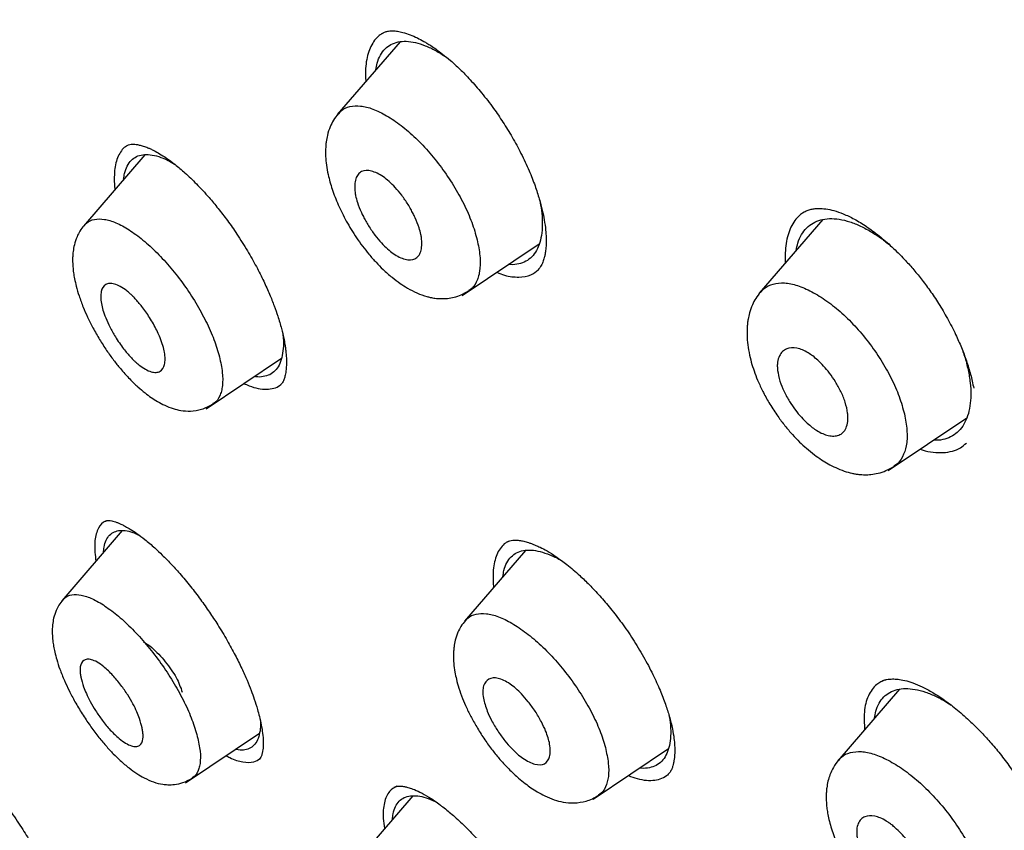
# Model space of a CAD drawing. Header units: millimetres. Extents: x 8 to 1894, y 12 to 2723.
# Tile 28 of 152: x 1377 to 1395, y 708 to 723. Entities that reach past the tile are written whole.
import ezdxf

# ---------------------------------------------------------------- set-up
doc = ezdxf.new("R2010")
doc.units = ezdxf.units.MM

msp = doc.modelspace()

# ---------------------------------------------------------------- linework, layer by layer
at = {"color": 7, "linetype": 'Continuous', "lineweight": 30}
for p, q in [((1384.178, 722.431), (1383.064, 721.139)), ((1379.643, 720.425), (1378.551, 719.157)), ((1391.69, 719.271), (1390.56, 717.961)), ((1385.283, 717.923), (1386.651, 718.842)), ((1386.608, 718.355), (1386.638, 718.382)), ((1380.735, 715.909), (1382.073, 716.808)), ((1392.855, 714.813), (1394.25, 715.75)), ((1379.243, 713.744), (1378.168, 712.496)), ((1386.41, 713.392), (1385.325, 712.134)), ((1393.052, 710.924), (1391.956, 709.652)), ((1380.364, 709.259), (1381.682, 710.144)), ((1387.61, 708.97), (1388.95, 709.87)), ((1381.675, 709.679), (1381.681, 709.684)), ((1384.403, 709.029), (1383.336, 707.791))]:
    msp.add_line(p, q, dxfattribs=at)
for points, knots in [([(1438.452, 720.842), (1438.211, 721.139), (1437.74, 721.719), (1437.027, 722.557), (1436.336, 723.346), (1435.667, 724.086), (1435.024, 724.778), (1434.41, 725.424), (1433.824, 726.026), (1433.265, 726.59), (1432.685, 727.164), (1432.091, 727.742), (1431.49, 728.316), (1430.938, 728.835), (1430.435, 729.301), (1429.981, 729.716), (1429.576, 730.081), (1429.234, 730.388), (1428.949, 730.641), (1428.718, 730.844), (1428.526, 731.013), (1428.373, 731.147), (1428.258, 731.247), (1428.181, 731.314), (1428.13, 731.359), (1428.084, 731.399), (1428.023, 731.451), (1427.892, 731.565), (1427.679, 731.748), (1427.386, 731.999), (1427.052, 732.282), (1426.682, 732.594), (1426.266, 732.942), (1425.821, 733.31), (1425.352, 733.694), (1424.861, 734.092), (1424.334, 734.515), (1423.776, 734.957), (1423.204, 735.405), (1422.631, 735.849), (1422.064, 736.283), (1421.251, 736.898), (1420.202, 737.678), (1418.926, 738.6), (1417.685, 739.474), (1416.481, 740.299), (1415.314, 741.079), (1413.989, 741.943), (1412.504, 742.884), (1410.858, 743.894), (1409.241, 744.861), (1407.651, 745.792), (1406.084, 746.699), (1404.533, 747.591), (1403.223, 748.333), (1402.15, 748.931), (1401.298, 749.399), (1400.627, 749.761), (1400.137, 750.022), (1399.835, 750.182), (1399.529, 750.342), (1399.221, 750.502), (1398.91, 750.663), (1398.604, 750.82), (1398.32, 750.964), (1398.078, 751.086), (1397.886, 751.182), (1397.742, 751.254), (1397.639, 751.305), (1397.547, 751.35), (1397.434, 751.406), (1397.279, 751.482), (1397.078, 751.58), (1396.835, 751.698), (1396.562, 751.829), (1396.279, 751.964), (1395.999, 752.095), (1395.726, 752.223), (1395.459, 752.346), (1395.061, 752.527), (1394.545, 752.758), (1393.919, 753.031), (1393.326, 753.283), (1392.76, 753.517), (1392.219, 753.735), (1391.703, 753.937), (1391.198, 754.131), (1390.687, 754.32), (1390.146, 754.515), (1389.567, 754.717), (1389.1, 754.874), (1388.764, 754.983), (1388.581, 755.042), (1388.415, 755.094), (1388.267, 755.14), (1388.132, 755.182), (1387.997, 755.223), (1387.821, 755.277), (1387.587, 755.346), (1387.296, 755.43), (1386.985, 755.517), (1386.602, 755.621), (1386.174, 755.732), (1385.714, 755.845), (1385.305, 755.939), (1384.979, 756.009), (1384.728, 756.061), (1384.539, 756.099), (1384.355, 756.134), (1384.159, 756.171), (1383.934, 756.21), (1383.665, 756.255), (1383.354, 756.304), (1383.011, 756.352), (1382.665, 756.394), (1382.283, 756.435), (1381.878, 756.47), (1381.442, 756.497), (1381.009, 756.512), (1380.582, 756.515), (1380.15, 756.505), (1379.745, 756.482), (1379.423, 756.453), (1379.185, 756.426), (1379.006, 756.403), (1378.826, 756.376), (1378.66, 756.349), (1378.519, 756.323), (1378.389, 756.297), (1378.259, 756.27), (1378.116, 756.238), (1377.977, 756.204), (1377.859, 756.174), (1377.758, 756.146), (1377.652, 756.116), (1377.523, 756.078), (1377.372, 756.03), (1377.216, 755.976), (1377.068, 755.922), (1376.936, 755.871), (1376.819, 755.824), (1376.715, 755.779), (1376.628, 755.741), (1376.547, 755.704), (1376.461, 755.664), (1376.352, 755.611), (1376.22, 755.544), (1376.066, 755.463), (1375.957, 755.401), (1375.899, 755.368)], [0, 0, 0, 0, 0.012618, 0.02469, 0.036162, 0.047092, 0.057506, 0.067246, 0.076501, 0.085274, 0.09357, 0.103636, 0.112907, 0.121393, 0.1291, 0.136032, 0.142191, 0.147581, 0.151667, 0.155166, 0.15808, 0.160408, 0.162139, 0.163296, 0.163886, 0.16447, 0.165393, 0.166652, 0.170405, 0.175037, 0.179913, 0.185488, 0.191759, 0.198727, 0.205536, 0.212898, 0.220813, 0.229282, 0.237959, 0.246543, 0.255035, 0.263436, 0.283077, 0.302215, 0.320852, 0.33898, 0.356593, 0.373684, 0.399143, 0.42427, 0.44906, 0.473515, 0.497636, 0.521506, 0.545186, 0.558174, 0.57123, 0.584708, 0.589348, 0.594038, 0.598781, 0.603574, 0.608418, 0.613314, 0.617924, 0.621685, 0.624691, 0.62694, 0.628432, 0.629522, 0.63128, 0.633715, 0.636828, 0.640702, 0.645186, 0.649683, 0.65409, 0.658407, 0.662635, 0.666772, 0.677306, 0.68725, 0.696763, 0.705852, 0.714576, 0.72304, 0.730972, 0.739316, 0.748129, 0.757683, 0.768039, 0.771397, 0.774462, 0.777233, 0.779711, 0.781894, 0.784014, 0.786554, 0.790756, 0.795783, 0.801288, 0.806555, 0.815305, 0.823215, 0.830281, 0.836487, 0.840146, 0.84342, 0.846383, 0.849763, 0.853742, 0.858205, 0.863944, 0.870195, 0.876467, 0.882431, 0.890677, 0.89832, 0.906107, 0.914238, 0.921709, 0.929909, 0.93668, 0.939619, 0.943092, 0.946617, 0.949684, 0.952406, 0.954483, 0.956902, 0.959662, 0.962498, 0.964731, 0.966331, 0.968174, 0.970542, 0.973433, 0.976443, 0.979161, 0.981587, 0.983727, 0.985603, 0.987243, 0.988342, 0.989853, 0.991774, 0.994106, 0.996848, 1, 1, 1, 1]), ([(1449.656, 646.305), (1449.76, 646.991), (1449.967, 648.357), (1449.976, 650.637), (1449.835, 653.011), (1449.556, 655.47), (1449.136, 658.249), (1448.551, 661.361), (1447.793, 664.806), (1446.85, 668.713), (1445.729, 673.079), (1444.507, 677.879), (1443.22, 682.731), (1441.782, 687.695), (1440.387, 691.953), (1439.109, 695.455), (1438.033, 698.152), (1436.809, 700.926), (1435.393, 703.783), (1433.839, 706.555), (1432.152, 709.208), (1430.372, 711.698), (1428.409, 714.121), (1426.333, 716.428), (1424.204, 718.611), (1421.691, 721.017), (1418.793, 723.596), (1415.521, 726.294), (1412.258, 728.818), (1409.012, 731.184), (1405.792, 733.383), (1402.611, 735.412), (1399.475, 737.292), (1396.377, 739.081), (1393.291, 740.857), (1390.213, 742.562), (1387.16, 744.138), (1384.158, 745.535), (1381.231, 746.733), (1378.389, 747.734), (1375.649, 748.502), (1373.335, 748.934), (1371.435, 749.077), (1369.913, 749.002), (1368.539, 748.685), (1367.376, 748.067), (1366.478, 747.122), (1365.795, 745.836), (1365.344, 744.279), (1365.23, 743.025), (1365.175, 742.429)], [0, 0, 0, 0, 0.0198977, 0.0395996, 0.0591642, 0.0786215, 0.0980121, 0.12334, 0.1485805, 0.1737294, 0.2078691, 0.2419619, 0.2762098, 0.3106234, 0.3452078, 0.3626069, 0.3801329, 0.3978086, 0.4156702, 0.4337533, 0.4489938, 0.4644095, 0.4798344, 0.4950682, 0.5101185, 0.5250269, 0.5471866, 0.5691857, 0.5910854, 0.6129458, 0.6347933, 0.656563, 0.6781905, 0.6996236, 0.7210558, 0.7426837, 0.7644548, 0.786298, 0.8081639, 0.830061, 0.852059, 0.8742193, 0.8891277, 0.9041794, 0.91941, 0.9348403, 0.9502474, 0.9654984, 0.9835762, 1, 1, 1, 1]), ([(1447.446, 646.265), (1447.532, 646.814), (1447.702, 647.91), (1447.751, 649.717), (1447.689, 651.605), (1447.521, 653.569), (1447.27, 655.588), (1446.891, 658.046), (1446.339, 660.969), (1445.587, 664.371), (1444.71, 667.984), (1443.725, 671.792), (1442.692, 675.771), (1441.629, 679.771), (1440.489, 683.824), (1439.223, 687.953), (1438.026, 691.472), (1436.96, 694.343), (1436.09, 696.531), (1435.132, 698.755), (1434.07, 701.019), (1432.883, 703.321), (1431.663, 705.459), (1430.435, 707.412), (1429.236, 709.167), (1427.941, 710.901), (1426.404, 712.784), (1424.618, 714.782), (1422.599, 716.869), (1420.398, 718.994), (1418.025, 721.143), (1415.49, 723.299), (1412.946, 725.344), (1410.401, 727.29), (1407.653, 729.293), (1404.71, 731.312), (1401.585, 733.315), (1398.489, 735.177), (1395.415, 736.955), (1392.352, 738.715), (1389.31, 740.394), (1386.308, 741.935), (1383.56, 743.204), (1381.069, 744.227), (1378.825, 745.045), (1376.646, 745.723), (1374.546, 746.241), (1372.658, 746.555), (1370.989, 746.665), (1369.543, 746.579), (1368.357, 746.296), (1367.425, 745.838), (1366.721, 745.257), (1366.152, 744.523), (1365.66, 743.562), (1365.282, 742.347), (1365.046, 740.867), (1364.955, 739.269), (1364.982, 737.581), (1365.106, 735.824), (1365.373, 733.414), (1365.858, 730.306), (1366.622, 726.467), (1367.518, 722.555), (1368.499, 718.602), (1369.512, 714.635), (1370.49, 710.876), (1371.477, 707.29), (1372.49, 703.871), (1373.61, 700.394), (1374.708, 697.289), (1375.745, 694.577), (1376.681, 692.279), (1377.705, 689.944), (1378.819, 687.572), (1379.662, 685.96), (1380.084, 685.153)], [0, 0, 0, 0, 0.011709, 0.0234, 0.035079, 0.046745, 0.058401, 0.070053, 0.08835, 0.106637, 0.124908, 0.145647, 0.166375, 0.187119, 0.207887, 0.228673, 0.249479, 0.259892, 0.270315, 0.28075, 0.291198, 0.301658, 0.31213, 0.319994, 0.327864, 0.335737, 0.343609, 0.354092, 0.364563, 0.37502, 0.38755, 0.400066, 0.41258, 0.425091, 0.437599, 0.45323, 0.468841, 0.484431, 0.499999, 0.515569, 0.531166, 0.546782, 0.562408, 0.574915, 0.587424, 0.599934, 0.612454, 0.624987, 0.635443, 0.645912, 0.656393, 0.664263, 0.672136, 0.680006, 0.687871, 0.698343, 0.708803, 0.71925, 0.729685, 0.740108, 0.750521, 0.771326, 0.792113, 0.81288, 0.833624, 0.854353, 0.875091, 0.892532, 0.909986, 0.927451, 0.944927, 0.955919, 0.966921, 0.977933, 0.988958, 1, 1, 1, 1]), ([(1383.865, 722.579), (1383.846, 722.568), (1383.794, 722.536), (1383.725, 722.46), (1383.658, 722.354), (1383.609, 722.226), (1383.576, 722.081), (1383.563, 721.916), (1383.562, 721.797), (1383.569, 721.729), (1383.57, 721.726)], [0, 0, 0, 0, 0.085531, 0.236704, 0.387829, 0.538942, 0.690074, 0.841301, 0.992468, 1, 1, 1, 1]), ([(1383.862, 722.581), (1383.881, 722.591), (1383.914, 722.609), (1383.967, 722.622), (1384.013, 722.626), (1384.055, 722.626), (1384.094, 722.624), (1384.134, 722.619), (1384.178, 722.611), (1384.251, 722.593), (1384.352, 722.56), (1384.479, 722.504), (1384.579, 722.451), (1384.66, 722.404), (1384.732, 722.359), (1384.825, 722.295), (1384.942, 722.208), (1385.084, 722.092), (1385.248, 721.942), (1385.433, 721.751), (1385.636, 721.517), (1385.831, 721.264), (1386.012, 720.999), (1386.176, 720.733), (1386.335, 720.443), (1386.426, 720.242), (1386.473, 720.139)], [0, 0, 0, 0, 0.050896, 0.091909, 0.122879, 0.14413, 0.163197, 0.182536, 0.202154, 0.222059, 0.273803, 0.319216, 0.35803, 0.375313, 0.397335, 0.426213, 0.461963, 0.504607, 0.554202, 0.610793, 0.674383, 0.74506, 0.802764, 0.864476, 0.9302, 1, 1, 1, 1]), ([(1383.747, 721.931), (1383.754, 721.972), (1383.771, 722.071), (1383.827, 722.197), (1383.909, 722.31), (1384.014, 722.388), (1384.14, 722.434), (1384.286, 722.446), (1384.449, 722.423), (1384.624, 722.368), (1384.81, 722.278), (1384.945, 722.2), (1385.018, 722.143), (1385.026, 722.137)], [0, 0, 0, 0, 0.0723988, 0.1753963, 0.2763973, 0.3771848, 0.478417, 0.5794505, 0.68207, 0.7844894, 0.8855091, 0.9869371, 1, 1, 1, 1]), ([(1383.082, 721.142), (1383.098, 721.164), (1383.149, 721.234), (1383.283, 721.287), (1383.471, 721.301), (1383.694, 721.245), (1383.939, 721.126), (1384.197, 720.951), (1384.458, 720.727), (1384.71, 720.459), (1384.946, 720.159), (1385.158, 719.838), (1385.336, 719.508), (1385.477, 719.179), (1385.531, 718.977), (1385.557, 718.875)], [0, 0, 0, 0, 0.038163, 0.118552, 0.198502, 0.277947, 0.358012, 0.43846, 0.518627, 0.598227, 0.678131, 0.758391, 0.838796, 0.919319, 1, 1, 1, 1]), ([(1383.079, 721.152), (1383.049, 721.115), (1382.995, 721.045), (1382.931, 720.915), (1382.889, 720.786), (1382.868, 720.671), (1382.859, 720.589), (1382.854, 720.503), (1382.855, 720.388), (1382.869, 720.238), (1382.904, 720.043), (1382.969, 719.807), (1383.077, 719.529), (1383.222, 719.238), (1383.372, 718.993), (1383.511, 718.798), (1383.627, 718.651), (1383.75, 718.512), (1383.886, 718.374), (1384.03, 718.248), (1384.174, 718.139), (1384.321, 718.045), (1384.477, 717.963), (1384.616, 717.913), (1384.722, 717.887), (1384.809, 717.871), (1384.912, 717.864), (1385.026, 717.869), (1385.146, 717.891), (1385.275, 717.933), (1385.354, 717.981), (1385.396, 718.006)], [0, 0, 0, 0, 0.035368, 0.065713, 0.101865, 0.126987, 0.142014, 0.155936, 0.185182, 0.219645, 0.255469, 0.31027, 0.366722, 0.426057, 0.489043, 0.522083, 0.55623, 0.591554, 0.625915, 0.667797, 0.705215, 0.738138, 0.780545, 0.822515, 0.836806, 0.85546, 0.881027, 0.904867, 0.932729, 0.964519, 1, 1, 1, 1]), ([(1379.331, 720.586), (1379.32, 720.58), (1379.279, 720.558), (1379.224, 720.496), (1379.167, 720.4), (1379.127, 720.281), (1379.104, 720.144), (1379.099, 719.988), (1379.102, 719.875), (1379.111, 719.81), (1379.111, 719.808)], [0, 0, 0, 0, 0.057448, 0.213561, 0.369838, 0.525917, 0.681875, 0.837698, 0.993328, 1, 1, 1, 1]), ([(1379.329, 720.588), (1379.344, 720.595), (1379.372, 720.608), (1379.419, 720.612), (1379.464, 720.61), (1379.504, 720.605), (1379.544, 720.597), (1379.579, 720.589), (1379.616, 720.578), (1379.655, 720.564), (1379.698, 720.548), (1379.748, 720.526), (1379.816, 720.493), (1379.91, 720.441), (1380.035, 720.361), (1380.186, 720.249), (1380.364, 720.098), (1380.567, 719.903), (1380.765, 719.689), (1380.949, 719.468), (1381.116, 719.252), (1381.224, 719.095), (1381.279, 719.014)], [0, 0, 0, 0, 0.071105, 0.130088, 0.176818, 0.214434, 0.237902, 0.259525, 0.281469, 0.303735, 0.326322, 0.3505, 0.379393, 0.425498, 0.480322, 0.544048, 0.616858, 0.698879, 0.790134, 0.856085, 0.926051, 1, 1, 1, 1]), ([(1379.266, 719.987), (1379.271, 720.023), (1379.282, 720.113), (1379.327, 720.227), (1379.397, 720.329), (1379.491, 720.396), (1379.605, 720.43), (1379.738, 720.43), (1379.889, 720.395), (1380.033, 720.339), (1380.131, 720.282), (1380.17, 720.259)], [0, 0, 0, 0, 0.078461, 0.200023, 0.319345, 0.438566, 0.558018, 0.677392, 0.798785, 0.919625, 1, 1, 1, 1]), ([(1383.379, 719.759), (1383.378, 719.774), (1383.374, 719.805), (1383.372, 719.849), (1383.374, 719.916), (1383.388, 719.999), (1383.43, 720.079), (1383.512, 720.145), (1383.661, 720.151), (1383.841, 720.066), (1383.987, 719.95), (1384.098, 719.84), (1384.213, 719.701), (1384.304, 719.569), (1384.369, 719.458), (1384.411, 719.38), (1384.465, 719.269), (1384.515, 719.142), (1384.547, 719.022), (1384.559, 718.947), (1384.565, 718.896), (1384.567, 718.852), (1384.565, 718.783), (1384.55, 718.7), (1384.508, 718.62), (1384.425, 718.554), (1384.276, 718.549), (1384.098, 718.634), (1383.954, 718.749), (1383.843, 718.858), (1383.728, 718.997), (1383.636, 719.131), (1383.57, 719.243), (1383.527, 719.322), (1383.473, 719.433), (1383.423, 719.56), (1383.391, 719.68), (1383.382, 719.738), (1383.379, 719.759)], [0, 0, 0, 0, 0.011123, 0.022112, 0.033021, 0.065591, 0.097514, 0.129118, 0.190536, 0.250329, 0.277634, 0.307391, 0.339914, 0.374982, 0.392247, 0.408183, 0.422927, 0.459667, 0.485182, 0.499686, 0.510889, 0.522004, 0.533089, 0.565954, 0.59821, 0.629706, 0.690989, 0.75018, 0.776939, 0.806579, 0.839241, 0.87493, 0.892259, 0.908385, 0.92332, 0.960042, 0.985736, 1, 1, 1, 1]), ([(1386.473, 720.139), (1386.509, 720.049), (1386.578, 719.879), (1386.653, 719.645), (1386.707, 719.443), (1386.744, 719.258), (1386.766, 719.096), (1386.775, 718.962), (1386.776, 718.868), (1386.773, 718.801), (1386.769, 718.748), (1386.763, 718.7), (1386.754, 718.647), (1386.74, 718.585), (1386.715, 718.508), (1386.675, 718.425), (1386.634, 718.381), (1386.611, 718.357)], [0, 0, 0, 0, 0.104326, 0.198401, 0.282341, 0.356255, 0.439405, 0.505221, 0.554826, 0.587976, 0.619539, 0.649531, 0.680329, 0.729136, 0.799012, 0.88944, 1, 1, 1, 1]), ([(1386.66, 719.614), (1386.671, 719.555), (1386.698, 719.418), (1386.71, 719.223), (1386.701, 719.03), (1386.665, 718.861), (1386.606, 718.717), (1386.522, 718.605), (1386.417, 718.524), (1386.29, 718.48), (1386.186, 718.465), (1386.12, 718.475), (1386.108, 718.477)], [0, 0, 0, 0, 0.08475, 0.1959662, 0.3067813, 0.4191171, 0.5317335, 0.6425207, 0.7534657, 0.864291, 0.9750959, 1, 1, 1, 1]), ([(1391.347, 719.395), (1391.324, 719.381), (1391.267, 719.343), (1391.192, 719.256), (1391.123, 719.14), (1391.071, 719.003), (1391.037, 718.849), (1391.02, 718.682), (1391.023, 718.559), (1391.024, 718.499)], [0, 0, 0, 0, 0.09614, 0.246678, 0.397468, 0.548723, 0.700344, 0.85214, 1, 1, 1, 1]), ([(1391.343, 719.397), (1391.367, 719.411), (1391.41, 719.436), (1391.481, 719.456), (1391.548, 719.467), (1391.634, 719.472), (1391.742, 719.464), (1391.889, 719.433), (1392.058, 719.375), (1392.254, 719.283), (1392.469, 719.151), (1392.693, 718.986), (1392.92, 718.79), (1393.12, 718.591), (1393.293, 718.399), (1393.444, 718.216), (1393.599, 718.008), (1393.756, 717.772), (1393.912, 717.509), (1394.046, 717.247), (1394.158, 716.995), (1394.247, 716.757), (1394.323, 716.514), (1394.356, 716.357), (1394.373, 716.277)], [0, 0, 0, 0, 0.043477, 0.080349, 0.110536, 0.134776, 0.180039, 0.22378, 0.270869, 0.322034, 0.375835, 0.430247, 0.485233, 0.540723, 0.577964, 0.616857, 0.659636, 0.706435, 0.757307, 0.812227, 0.856023, 0.901967, 0.949979, 1, 1, 1, 1]), ([(1378.563, 719.167), (1378.538, 719.135), (1378.49, 719.074), (1378.431, 718.958), (1378.39, 718.835), (1378.369, 718.715), (1378.361, 718.621), (1378.359, 718.532), (1378.363, 718.435), (1378.375, 718.326), (1378.395, 718.212), (1378.425, 718.077), (1378.475, 717.908), (1378.542, 717.725), (1378.626, 717.534), (1378.723, 717.341), (1378.836, 717.142), (1378.96, 716.949), (1379.084, 716.776), (1379.221, 716.605), (1379.366, 716.444), (1379.513, 716.302), (1379.64, 716.195), (1379.755, 716.109), (1379.873, 716.034), (1380.004, 715.965), (1380.14, 715.911), (1380.292, 715.874), (1380.465, 715.863), (1380.666, 715.892), (1380.789, 715.959), (1380.854, 715.995)], [0, 0, 0, 0, 0.030414, 0.057545, 0.092079, 0.119342, 0.139611, 0.155636, 0.181878, 0.205438, 0.22946, 0.259714, 0.296296, 0.339202, 0.3755, 0.415315, 0.458479, 0.500382, 0.539238, 0.575111, 0.623164, 0.664349, 0.69875, 0.72822, 0.757199, 0.789869, 0.82645, 0.859092, 0.898922, 0.946115, 1, 1, 1, 1]), ([(1378.567, 719.158), (1378.579, 719.176), (1378.623, 719.239), (1378.743, 719.282), (1378.918, 719.287), (1379.127, 719.223), (1379.361, 719.097), (1379.609, 718.915), (1379.861, 718.686), (1380.109, 718.415), (1380.342, 718.113), (1380.553, 717.792), (1380.705, 717.517), (1380.807, 717.299), (1380.896, 717.084), (1380.94, 716.934), (1380.969, 716.834)], [0, 0, 0, 0, 0.033587, 0.114316, 0.194624, 0.274336, 0.354601, 0.435299, 0.515808, 0.595804, 0.67609, 0.756758, 0.837615, 0.878156, 0.918756, 1, 1, 1, 1]), ([(1391.216, 718.722), (1391.226, 718.767), (1391.247, 718.872), (1391.31, 719.007), (1391.401, 719.128), (1391.516, 719.216), (1391.651, 719.272), (1391.808, 719.294), (1391.981, 719.282), (1392.167, 719.237), (1392.363, 719.16), (1392.564, 719.05), (1392.752, 718.926), (1392.87, 718.827), (1392.92, 718.785)], [0, 0, 0, 0, 0.066339, 0.154554, 0.241067, 0.327381, 0.414202, 0.50073, 0.588488, 0.676349, 0.762862, 0.849594, 0.936052, 1, 1, 1, 1]), ([(1381.279, 719.014), (1381.343, 718.915), (1381.466, 718.724), (1381.624, 718.443), (1381.754, 718.184), (1381.859, 717.951), (1381.941, 717.744), (1382.013, 717.539), (1382.07, 717.347), (1382.11, 717.18), (1382.131, 717.063), (1382.144, 716.976), (1382.153, 716.897), (1382.159, 716.804), (1382.161, 716.7), (1382.154, 716.596), (1382.14, 716.509), (1382.119, 716.434), (1382.092, 716.373), (1382.066, 716.344), (1382.052, 716.329)], [0, 0, 0, 0, 0.085313, 0.163756, 0.235598, 0.300997, 0.36005, 0.412825, 0.480271, 0.53344, 0.572234, 0.596821, 0.624525, 0.661396, 0.707507, 0.75603, 0.821254, 0.873765, 0.93336, 1, 1, 1, 1]), ([(1385.557, 718.875), (1385.575, 718.779), (1385.61, 718.587), (1385.601, 718.386), (1385.571, 718.247), (1385.522, 718.13), (1385.466, 718.043), (1385.403, 718.015), (1385.393, 718.01)], [0, 0, 0, 0, 0.238806, 0.476624, 0.595086, 0.713755, 0.952841, 1, 1, 1, 1]), ([(1385.898, 718.336), (1385.944, 718.316), (1386.085, 718.258), (1386.291, 718.243), (1386.497, 718.269), (1386.593, 718.345), (1386.633, 718.377)], [0, 0, 0, 0, 0.151935, 0.461032, 0.772056, 1, 1, 1, 1]), ([(1378.871, 717.781), (1378.866, 717.82), (1378.856, 717.9), (1378.869, 718.028), (1378.922, 718.115), (1379.015, 718.14), (1379.103, 718.129), (1379.207, 718.085), (1379.292, 718.029), (1379.353, 717.979), (1379.39, 717.947), (1379.435, 717.904), (1379.508, 717.827), (1379.617, 717.697), (1379.727, 717.536), (1379.812, 717.389), (1379.869, 717.277), (1379.922, 717.157), (1379.966, 717.033), (1379.996, 716.906), (1380.006, 716.792), (1379.994, 716.661), (1379.939, 716.575), (1379.845, 716.551), (1379.756, 716.563), (1379.654, 716.607), (1379.572, 716.662), (1379.515, 716.708), (1379.482, 716.737), (1379.44, 716.776), (1379.367, 716.852), (1379.254, 716.985), (1379.145, 717.143), (1379.068, 717.276), (1379.008, 717.388), (1378.948, 717.519), (1378.896, 717.661), (1378.879, 717.742), (1378.871, 717.781)], [0, 0, 0, 0, 0.029615, 0.05974, 0.121053, 0.152487, 0.184649, 0.217319, 0.25044, 0.258794, 0.269271, 0.281824, 0.29633, 0.331608, 0.375037, 0.399028, 0.421678, 0.443199, 0.472741, 0.499687, 0.529843, 0.560442, 0.62206, 0.653588, 0.685382, 0.71771, 0.750294, 0.757237, 0.76664, 0.778453, 0.792733, 0.828921, 0.874987, 0.893194, 0.910723, 0.943419, 0.973088, 1, 1, 1, 1]), ([(1390.586, 717.973), (1390.605, 717.998), (1390.662, 718.073), (1390.805, 718.133), (1391.004, 718.156), (1391.238, 718.109), (1391.494, 717.999), (1391.763, 717.831), (1392.033, 717.614), (1392.294, 717.352), (1392.536, 717.056), (1392.752, 716.739), (1392.932, 716.411), (1393.072, 716.083), (1393.124, 715.88), (1393.15, 715.778)], [0, 0, 0, 0, 0.040918, 0.121047, 0.200762, 0.280015, 0.359902, 0.440183, 0.520178, 0.599576, 0.679265, 0.759311, 0.839482, 0.919706, 1, 1, 1, 1]), ([(1390.583, 717.983), (1390.554, 717.947), (1390.5, 717.878), (1390.435, 717.753), (1390.39, 717.628), (1390.365, 717.515), (1390.353, 717.433), (1390.345, 717.342), (1390.343, 717.214), (1390.356, 717.047), (1390.386, 716.87), (1390.429, 716.702), (1390.483, 716.54), (1390.55, 716.372), (1390.638, 716.188), (1390.751, 715.985), (1390.88, 715.787), (1391.017, 715.606), (1391.147, 715.453), (1391.275, 715.32), (1391.406, 715.2), (1391.536, 715.095), (1391.664, 715.004), (1391.789, 714.928), (1391.925, 714.858), (1392.067, 714.801), (1392.183, 714.768), (1392.268, 714.751), (1392.345, 714.74), (1392.44, 714.735), (1392.554, 714.74), (1392.681, 714.762), (1392.823, 714.808), (1392.911, 714.86), (1392.958, 714.888)], [0, 0, 0, 0, 0.0338, 0.062945, 0.097924, 0.122534, 0.137569, 0.152026, 0.183923, 0.222706, 0.26021, 0.294631, 0.326256, 0.35977, 0.397684, 0.44009, 0.487095, 0.525414, 0.562855, 0.59717, 0.628279, 0.664775, 0.695567, 0.723929, 0.755959, 0.791392, 0.822696, 0.835877, 0.850195, 0.873362, 0.896979, 0.926017, 0.960431, 1, 1, 1, 1]), ([(1382.095, 717.238), (1382.098, 717.212), (1382.11, 717.118), (1382.105, 716.975), (1382.081, 716.814), (1382.032, 716.68), (1381.96, 716.578), (1381.866, 716.509), (1381.751, 716.476), (1381.658, 716.469), (1381.601, 716.483), (1381.593, 716.485)], [0, 0, 0, 0, 0.048124, 0.180505, 0.31478, 0.449236, 0.581598, 0.714271, 0.846502, 0.978895, 1, 1, 1, 1]), ([(1390.888, 716.592), (1390.885, 716.618), (1390.881, 716.669), (1390.888, 716.758), (1390.914, 716.851), (1390.971, 716.929), (1391.068, 716.991), (1391.219, 717.002), (1391.389, 716.934), (1391.516, 716.846), (1391.608, 716.769), (1391.709, 716.667), (1391.816, 716.539), (1391.922, 716.385), (1392.019, 716.209), (1392.096, 716.018), (1392.131, 715.864), (1392.138, 715.754), (1392.134, 715.662), (1392.11, 715.566), (1392.055, 715.484), (1391.98, 715.436), (1391.89, 715.42), (1391.763, 715.434), (1391.629, 715.489), (1391.501, 715.578), (1391.408, 715.657), (1391.306, 715.761), (1391.199, 715.889), (1391.093, 716.043), (1390.998, 716.218), (1390.92, 716.409), (1390.899, 716.529), (1390.888, 716.592)], [0, 0, 0, 0, 0.018476, 0.036455, 0.07144, 0.104848, 0.136655, 0.195498, 0.248419, 0.268968, 0.292616, 0.319318, 0.349036, 0.3819, 0.417694, 0.456705, 0.498787, 0.517422, 0.535761, 0.571108, 0.604913, 0.636902, 0.667463, 0.69637, 0.749218, 0.770392, 0.794358, 0.821393, 0.851195, 0.883986, 0.919693, 0.95825, 1, 1, 1, 1]), ([(1394.171, 716.953), (1394.184, 716.917), (1394.227, 716.797), (1394.276, 716.6), (1394.315, 716.368), (1394.326, 716.152), (1394.311, 715.955), (1394.269, 715.78), (1394.203, 715.63), (1394.112, 715.51), (1393.998, 715.421), (1393.862, 715.366), (1393.746, 715.344), (1393.673, 715.35), (1393.657, 715.351)], [0, 0, 0, 0, 0.039872, 0.13293, 0.225991, 0.319355, 0.412412, 0.506745, 0.601314, 0.694343, 0.787456, 0.880558, 0.973595, 1, 1, 1, 1]), ([(1380.969, 716.834), (1380.989, 716.739), (1381.03, 716.55), (1381.029, 716.353), (1381.006, 716.22), (1380.964, 716.108), (1380.915, 716.027), (1380.859, 716.003), (1380.851, 716)], [0, 0, 0, 0, 0.240392, 0.479748, 0.598895, 0.718035, 0.957958, 1, 1, 1, 1]), ([(1381.406, 716.36), (1381.436, 716.345), (1381.524, 716.302), (1381.659, 716.266), (1381.807, 716.25), (1381.937, 716.27), (1382.028, 716.307), (1382.068, 716.348), (1382.078, 716.359)], [0, 0, 0, 0, 0.105345, 0.309484, 0.515922, 0.721561, 0.925324, 1, 1, 1, 1]), ([(1393.15, 715.778), (1393.166, 715.682), (1393.198, 715.49), (1393.182, 715.243), (1393.114, 715.047), (1393.033, 714.931), (1392.966, 714.899), (1392.954, 714.893)], [0, 0, 0, 0, 0.237446, 0.47394, 0.709455, 0.947249, 1, 1, 1, 1]), ([(1393.419, 715.191), (1393.432, 715.186), (1393.513, 715.156), (1393.653, 715.133), (1393.834, 715.124), (1393.997, 715.151), (1394.136, 715.207), (1394.209, 715.27), (1394.244, 715.299)], [0, 0, 0, 0, 0.038665, 0.234406, 0.433035, 0.63046, 0.825984, 1, 1, 1, 1]), ([(1378.955, 713.912), (1378.938, 713.907), (1378.865, 713.881), (1378.791, 713.747), (1378.738, 713.52), (1378.761, 713.305), (1378.773, 713.198)], [0, 0, 0, 0, 0.087774, 0.392948, 0.699228, 1, 1, 1, 1]), ([(1378.937, 713.914), (1378.947, 713.918), (1378.965, 713.926), (1379.003, 713.925), (1379.046, 713.919), (1379.096, 713.907), (1379.144, 713.891), (1379.19, 713.872), (1379.241, 713.849), (1379.304, 713.817), (1379.391, 713.766), (1379.506, 713.69), (1379.651, 713.582), (1379.804, 713.453), (1379.957, 713.308), (1380.106, 713.158), (1380.21, 713.042), (1380.264, 712.981)], [0, 0, 0, 0, 0.110004, 0.197904, 0.263052, 0.309092, 0.35102, 0.39013, 0.419864, 0.46148, 0.516607, 0.585377, 0.667936, 0.764425, 0.836588, 0.915077, 1, 1, 1, 1]), ([(1378.908, 713.354), (1378.911, 713.386), (1378.919, 713.469), (1378.953, 713.576), (1379.014, 713.668), (1379.098, 713.726), (1379.202, 713.752), (1379.326, 713.742), (1379.44, 713.712), (1379.517, 713.674), (1379.541, 713.662)], [0, 0, 0, 0, 0.089949, 0.232211, 0.372043, 0.511951, 0.651855, 0.791751, 0.934058, 1, 1, 1, 1]), ([(1386.1, 713.55), (1386.084, 713.541), (1386.035, 713.516), (1385.971, 713.446), (1385.908, 713.346), (1385.864, 713.224), (1385.836, 713.083), (1385.829, 712.924), (1385.831, 712.807), (1385.841, 712.739), (1385.842, 712.733)], [0, 0, 0, 0, 0.075112, 0.227338, 0.379506, 0.531626, 0.683606, 0.835302, 0.986587, 1, 1, 1, 1]), ([(1386.072, 713.537), (1386.09, 713.547), (1386.123, 713.565), (1386.178, 713.574), (1386.228, 713.575), (1386.272, 713.572), (1386.314, 713.567), (1386.356, 713.56), (1386.396, 713.55), (1386.44, 713.538), (1386.487, 713.523), (1386.539, 713.504), (1386.598, 713.48), (1386.681, 713.442), (1386.799, 713.379), (1386.958, 713.28), (1387.152, 713.138), (1387.353, 712.966), (1387.548, 712.777), (1387.732, 712.582), (1387.925, 712.356), (1388.123, 712.099), (1388.323, 711.812), (1388.444, 711.607), (1388.506, 711.501)], [0, 0, 0, 0, 0.059624, 0.10928, 0.148844, 0.178162, 0.20321, 0.221692, 0.240862, 0.260721, 0.281272, 0.302515, 0.32489, 0.352067, 0.397067, 0.452106, 0.517232, 0.592661, 0.648833, 0.709736, 0.775352, 0.845628, 0.920504, 1, 1, 1, 1]), ([(1386.007, 712.924), (1386.012, 712.963), (1386.024, 713.057), (1386.073, 713.176), (1386.148, 713.282), (1386.247, 713.355), (1386.368, 713.396), (1386.508, 713.403), (1386.666, 713.377), (1386.838, 713.317), (1386.975, 713.255), (1387.055, 713.204), (1387.072, 713.193)], [0, 0, 0, 0, 0.077437, 0.190427, 0.301334, 0.41212, 0.523255, 0.634201, 0.746897, 0.859344, 0.970275, 1, 1, 1, 1]), ([(1380.264, 712.981), (1380.328, 712.906), (1380.453, 712.758), (1380.63, 712.525), (1380.791, 712.297), (1380.951, 712.053), (1381.105, 711.797), (1381.247, 711.537), (1381.364, 711.3), (1381.458, 711.091), (1381.531, 710.909), (1381.593, 710.736), (1381.642, 710.581), (1381.683, 710.429), (1381.715, 710.285), (1381.739, 710.134), (1381.748, 710.015), (1381.748, 709.931), (1381.744, 709.871), (1381.736, 709.814), (1381.724, 709.761), (1381.706, 709.713), (1381.689, 709.693), (1381.679, 709.682)], [0, 0, 0, 0, 0.061908, 0.120428, 0.175706, 0.227852, 0.292638, 0.352182, 0.406611, 0.455602, 0.499006, 0.536908, 0.583549, 0.618078, 0.66011, 0.70829, 0.761106, 0.787486, 0.813705, 0.844062, 0.885372, 0.937433, 1, 1, 1, 1]), ([(1378.184, 712.511), (1378.16, 712.481), (1378.115, 712.423), (1378.06, 712.313), (1378.022, 712.196), (1378.003, 712.079), (1377.998, 711.986), (1377.998, 711.893), (1378.006, 711.794), (1378.022, 711.686), (1378.044, 711.575), (1378.079, 711.441), (1378.134, 711.273), (1378.208, 711.089), (1378.299, 710.894), (1378.403, 710.696), (1378.528, 710.487), (1378.665, 710.281), (1378.807, 710.091), (1378.946, 709.924), (1379.079, 709.78), (1379.217, 709.646), (1379.357, 709.527), (1379.498, 709.426), (1379.641, 709.34), (1379.792, 709.273), (1379.934, 709.237), (1380.06, 709.225), (1380.181, 709.229), (1380.334, 709.26), (1380.431, 709.315), (1380.485, 709.346)], [0, 0, 0, 0, 0.0282652, 0.0537767, 0.0868358, 0.1137598, 0.1348258, 0.1524644, 0.1801788, 0.2034898, 0.2275703, 0.2583599, 0.2958394, 0.340035, 0.3775556, 0.4188459, 0.4639959, 0.5098334, 0.5531644, 0.5940125, 0.6322464, 0.6679458, 0.7116567, 0.7509575, 0.7858423, 0.8316739, 0.8733457, 0.8935051, 0.9204958, 0.9561518, 1, 1, 1, 1]), ([(1378.188, 712.502), (1378.197, 712.517), (1378.234, 712.574), (1378.344, 712.61), (1378.508, 712.609), (1378.708, 712.541), (1378.933, 712.411), (1379.175, 712.228), (1379.424, 711.998), (1379.67, 711.727), (1379.905, 711.425), (1380.12, 711.105), (1380.276, 710.831), (1380.383, 710.616), (1380.477, 710.403), (1380.525, 710.255), (1380.557, 710.156)], [0, 0, 0, 0, 0.028928, 0.109942, 0.190609, 0.270618, 0.351078, 0.432058, 0.51297, 0.593428, 0.674126, 0.755247, 0.836599, 0.877395, 0.91826, 1, 1, 1, 1]), ([(1385.336, 712.143), (1385.31, 712.11), (1385.261, 712.047), (1385.201, 711.93), (1385.16, 711.808), (1385.138, 711.691), (1385.13, 711.605), (1385.126, 711.508), (1385.131, 711.384), (1385.15, 711.238), (1385.181, 711.092), (1385.224, 710.937), (1385.284, 710.768), (1385.359, 710.593), (1385.447, 710.415), (1385.556, 710.224), (1385.681, 710.028), (1385.816, 709.843), (1385.965, 709.66), (1386.12, 709.494), (1386.272, 709.354), (1386.396, 709.252), (1386.507, 709.171), (1386.624, 709.096), (1386.761, 709.021), (1386.912, 708.958), (1387.088, 708.912), (1387.283, 708.897), (1387.457, 708.924), (1387.6, 708.976), (1387.667, 709.017), (1387.702, 709.038)], [0, 0, 0, 0, 0.0313146, 0.0589266, 0.0933828, 0.1195795, 0.1377595, 0.1510587, 0.1862315, 0.2217104, 0.2499721, 0.284104, 0.3240929, 0.3579392, 0.3950329, 0.4354155, 0.4790288, 0.5211999, 0.5594144, 0.6092884, 0.6501158, 0.6819897, 0.7080231, 0.7357926, 0.7690485, 0.8087568, 0.8457292, 0.8899299, 0.9415353, 0.9699979, 1, 1, 1, 1]), ([(1385.34, 712.134), (1385.353, 712.153), (1385.398, 712.217), (1385.524, 712.266), (1385.706, 712.278), (1385.923, 712.223), (1386.166, 712.105), (1386.423, 711.931), (1386.685, 711.71), (1386.942, 711.447), (1387.183, 711.151), (1387.401, 710.835), (1387.588, 710.51), (1387.738, 710.187), (1387.798, 709.988), (1387.828, 709.888)], [0, 0, 0, 0, 0.033564, 0.114309, 0.194669, 0.274444, 0.354755, 0.435538, 0.516146, 0.596187, 0.676463, 0.757125, 0.837962, 0.918916, 1, 1, 1, 1]), ([(1379.622, 711.77), (1379.67, 711.737), (1379.804, 711.647), (1380.014, 711.414), (1380.218, 711.128), (1380.279, 710.956), (1380.309, 710.87)], [0, 0, 0, 0, 0.157135, 0.437944, 0.719011, 1, 1, 1, 1]), ([(1378.507, 711.136), (1378.503, 711.159), (1378.494, 711.206), (1378.49, 711.267), (1378.497, 711.362), (1378.537, 711.434), (1378.616, 711.462), (1378.696, 711.454), (1378.797, 711.412), (1378.9, 711.34), (1378.994, 711.255), (1379.098, 711.149), (1379.216, 711.006), (1379.337, 710.831), (1379.432, 710.669), (1379.501, 710.527), (1379.558, 710.382), (1379.592, 710.262), (1379.608, 710.167), (1379.613, 710.102), (1379.609, 710.003), (1379.571, 709.927), (1379.489, 709.902), (1379.405, 709.914), (1379.303, 709.961), (1379.201, 710.033), (1379.109, 710.117), (1379.007, 710.221), (1378.89, 710.363), (1378.769, 710.537), (1378.675, 710.699), (1378.605, 710.841), (1378.544, 710.991), (1378.521, 711.081), (1378.507, 711.136)], [0, 0, 0, 0, 0.01759, 0.035639, 0.054408, 0.113895, 0.14567, 0.178943, 0.213457, 0.249376, 0.27283, 0.295251, 0.336923, 0.3744, 0.407594, 0.436757, 0.461549, 0.498854, 0.517127, 0.535932, 0.555253, 0.615546, 0.647466, 0.68048, 0.714747, 0.750012, 0.77318, 0.795215, 0.836487, 0.873796, 0.906952, 0.936209, 0.961312, 1, 1, 1, 1]), ([(1388.506, 711.501), (1388.563, 711.396), (1388.672, 711.196), (1388.799, 710.913), (1388.894, 710.666), (1388.968, 710.436), (1389.019, 710.231), (1389.047, 710.059), (1389.061, 709.914), (1389.062, 709.791), (1389.054, 709.705), (1389.046, 709.649), (1389.038, 709.609), (1389.026, 709.559), (1389.006, 709.503), (1388.978, 709.446), (1388.95, 709.416), (1388.934, 709.4)], [0, 0, 0, 0, 0.106586, 0.203391, 0.290408, 0.367695, 0.455798, 0.52718, 0.582669, 0.652672, 0.711846, 0.730702, 0.760182, 0.802078, 0.856164, 0.922195, 1, 1, 1, 1]), ([(1385.659, 710.767), (1385.654, 710.808), (1385.644, 710.89), (1385.666, 711.018), (1385.746, 711.121), (1385.885, 711.134), (1386.022, 711.087), (1386.162, 711.005), (1386.313, 710.872), (1386.463, 710.699), (1386.584, 710.532), (1386.689, 710.354), (1386.784, 710.154), (1386.839, 709.972), (1386.852, 709.824), (1386.835, 709.689), (1386.757, 709.581), (1386.584, 709.574), (1386.374, 709.675), (1386.185, 709.841), (1386.035, 710.013), (1385.912, 710.183), (1385.807, 710.361), (1385.71, 710.564), (1385.678, 710.69), (1385.659, 710.767)], [0, 0, 0, 0, 0.031186, 0.06247, 0.124675, 0.186879, 0.218187, 0.24946, 0.303338, 0.336739, 0.374248, 0.41304, 0.446912, 0.499041, 0.531018, 0.562953, 0.625803, 0.688114, 0.749943, 0.803093, 0.836668, 0.874833, 0.913918, 0.947732, 1, 1, 1, 1]), ([(1392.802, 711.09), (1392.748, 711.067), (1392.656, 711.028), (1392.563, 710.921), (1392.477, 710.771), (1392.415, 710.543), (1392.428, 710.313), (1392.433, 710.206)], [0, 0, 0, 0, 0.19585, 0.334866, 0.474028, 0.752517, 1, 1, 1, 1]), ([(1392.689, 711.04), (1392.711, 711.054), (1392.752, 711.079), (1392.819, 711.097), (1392.875, 711.105), (1392.941, 711.108), (1393.027, 711.104), (1393.148, 711.082), (1393.292, 711.039), (1393.46, 710.969), (1393.65, 710.867), (1393.86, 710.73), (1394.088, 710.555), (1394.301, 710.367), (1394.494, 710.176), (1394.668, 709.988), (1394.847, 709.774), (1395.027, 709.532), (1395.205, 709.264), (1395.36, 708.999), (1395.49, 708.745), (1395.596, 708.507), (1395.689, 708.264), (1395.733, 708.108), (1395.755, 708.028)], [0, 0, 0, 0, 0.048011, 0.086523, 0.11541, 0.135531, 0.173447, 0.213151, 0.25595, 0.301737, 0.350553, 0.402553, 0.45776, 0.516141, 0.556818, 0.600099, 0.646801, 0.696985, 0.750711, 0.807965, 0.853188, 0.900298, 0.949242, 1, 1, 1, 1]), ([(1392.608, 710.409), (1392.615, 710.451), (1392.632, 710.551), (1392.688, 710.679), (1392.771, 710.793), (1392.88, 710.874), (1393.009, 710.925), (1393.16, 710.942), (1393.329, 710.926), (1393.511, 710.879), (1393.705, 710.798), (1393.86, 710.717), (1393.95, 710.655), (1393.972, 710.639)], [0, 0, 0, 0, 0.0739975, 0.1745798, 0.2732884, 0.3718531, 0.4708767, 0.5696095, 0.6697797, 0.7699812, 0.8686996, 0.9676814, 1, 1, 1, 1]), ([(1388.958, 710.46), (1388.959, 710.453), (1388.978, 710.372), (1388.989, 710.232), (1388.989, 710.045), (1388.96, 709.883), (1388.909, 709.746), (1388.832, 709.64), (1388.733, 709.565), (1388.612, 709.525), (1388.512, 709.513), (1388.449, 709.524), (1388.438, 709.526)], [0, 0, 0, 0, 0.010751, 0.131256, 0.251347, 0.373122, 0.495099, 0.615167, 0.735467, 0.855536, 0.97562, 1, 1, 1, 1]), ([(1381.697, 710.362), (1381.698, 710.341), (1381.703, 710.26), (1381.686, 710.144), (1381.649, 710.018), (1381.586, 709.925), (1381.502, 709.865), (1381.396, 709.84), (1381.312, 709.839), (1381.26, 709.855), (1381.254, 709.856)], [0, 0, 0, 0, 0.0541223, 0.2100129, 0.3660002, 0.5197089, 0.6739098, 0.8274035, 0.9811515, 1, 1, 1, 1]), ([(1380.557, 710.156), (1380.581, 710.063), (1380.627, 709.877), (1380.635, 709.686), (1380.619, 709.557), (1380.584, 709.45), (1380.541, 709.374), (1380.489, 709.353), (1380.482, 709.35)], [0, 0, 0, 0, 0.241284, 0.481559, 0.601098, 0.720323, 0.96012, 1, 1, 1, 1]), ([(1387.828, 709.888), (1387.848, 709.794), (1387.889, 709.606), (1387.889, 709.368), (1387.837, 709.182), (1387.769, 709.075), (1387.709, 709.048), (1387.698, 709.043)], [0, 0, 0, 0, 0.238542, 0.476128, 0.712286, 0.950272, 1, 1, 1, 1]), ([(1376.459, 709.728), (1376.534, 709.649), (1376.68, 709.496), (1376.896, 709.239), (1377.093, 708.985), (1377.285, 708.717), (1377.466, 708.446), (1377.629, 708.182), (1377.748, 707.974), (1377.832, 707.82), (1377.889, 707.711), (1377.931, 707.627), (1377.98, 707.528), (1378.046, 707.389), (1378.121, 707.221), (1378.192, 707.049), (1378.254, 706.883), (1378.317, 706.694), (1378.367, 706.507), (1378.393, 706.372), (1378.404, 706.292), (1378.408, 706.249), (1378.411, 706.212), (1378.413, 706.176), (1378.413, 706.136), (1378.412, 706.087), (1378.409, 706.038), (1378.403, 705.996), (1378.395, 705.983), (1378.391, 705.976)], [0, 0, 0, 0, 0.067711, 0.130403, 0.187952, 0.240288, 0.301944, 0.354437, 0.397837, 0.424395, 0.445793, 0.462019, 0.474392, 0.505305, 0.546112, 0.578746, 0.615644, 0.656033, 0.710948, 0.756696, 0.772464, 0.786786, 0.799665, 0.811385, 0.827391, 0.856304, 0.894894, 0.942868, 1, 1, 1, 1]), ([(1381.088, 709.745), (1381.11, 709.732), (1381.219, 709.668), (1381.387, 709.629), (1381.574, 709.614), (1381.656, 709.669), (1381.69, 709.693)], [0, 0, 0, 0, 0.0814897, 0.4181089, 0.7523541, 1, 1, 1, 1]), ([(1391.977, 709.659), (1391.992, 709.68), (1392.043, 709.75), (1392.177, 709.806), (1392.37, 709.826), (1392.599, 709.78), (1392.852, 709.67), (1393.12, 709.505), (1393.392, 709.291), (1393.656, 709.034), (1393.904, 708.743), (1394.127, 708.431), (1394.316, 708.109), (1394.466, 707.787), (1394.524, 707.587), (1394.553, 707.488)], [0, 0, 0, 0, 0.036243, 0.11678, 0.196941, 0.276547, 0.356698, 0.437322, 0.517754, 0.597583, 0.67763, 0.758061, 0.838645, 0.91929, 1, 1, 1, 1]), ([(1391.973, 709.668), (1391.94, 709.625), (1391.879, 709.546), (1391.819, 709.414), (1391.781, 709.291), (1391.762, 709.185), (1391.754, 709.096), (1391.751, 709.019), (1391.752, 708.936), (1391.759, 708.846), (1391.772, 708.747), (1391.801, 708.591), (1391.862, 708.374), (1391.976, 708.095), (1392.127, 707.811), (1392.309, 707.534), (1392.515, 707.274), (1392.736, 707.043), (1392.96, 706.852), (1393.176, 706.703), (1393.382, 706.592), (1393.546, 706.529), (1393.675, 706.496), (1393.781, 706.477), (1393.898, 706.47), (1394.022, 706.477), (1394.146, 706.5), (1394.277, 706.544), (1394.357, 706.592), (1394.399, 706.617)], [0, 0, 0, 0, 0.039624, 0.073067, 0.100288, 0.126236, 0.14334, 0.160277, 0.178906, 0.19921, 0.221174, 0.244626, 0.300893, 0.359021, 0.419162, 0.479598, 0.539341, 0.598792, 0.656537, 0.709635, 0.758418, 0.807019, 0.82461, 0.847567, 0.876512, 0.902269, 0.931511, 0.964156, 1, 1, 1, 1]), ([(1388.236, 709.39), (1388.288, 709.371), (1388.401, 709.329), (1388.558, 709.302), (1388.707, 709.304), (1388.836, 709.336), (1388.905, 709.383), (1388.939, 709.406)], [0, 0, 0, 0, 0.182888, 0.391485, 0.596665, 0.801525, 1, 1, 1, 1]), ([(1384.121, 709.199), (1384.075, 709.174), (1384, 709.132), (1383.935, 709.021), (1383.897, 708.91), (1383.879, 708.777), (1383.873, 708.63), (1383.894, 708.51), (1383.904, 708.45)], [0, 0, 0, 0, 0.243923, 0.394561, 0.545849, 0.697229, 0.848056, 1, 1, 1, 1]), ([(1384.073, 709.181), (1384.086, 709.188), (1384.11, 709.2), (1384.15, 709.204), (1384.187, 709.203), (1384.218, 709.2), (1384.262, 709.194), (1384.323, 709.18), (1384.413, 709.151), (1384.537, 709.096), (1384.7, 709.005), (1384.884, 708.878), (1385.082, 708.72), (1385.287, 708.535), (1385.515, 708.307), (1385.671, 708.126), (1385.752, 708.031)], [0, 0, 0, 0, 0.085452, 0.152897, 0.202039, 0.23247, 0.260323, 0.301605, 0.357094, 0.426934, 0.511231, 0.610328, 0.694616, 0.787573, 0.889312, 1, 1, 1, 1]), ([(1384.044, 708.612), (1384.047, 708.646), (1384.054, 708.733), (1384.094, 708.842), (1384.159, 708.94), (1384.249, 709.003), (1384.359, 709.035), (1384.49, 709.033), (1384.638, 709.001), (1384.749, 708.953), (1384.804, 708.929)], [0, 0, 0, 0, 0.084524, 0.216774, 0.346695, 0.476596, 0.606709, 0.736682, 0.868768, 1, 1, 1, 1]), ([(1392.301, 708.295), (1392.298, 708.319), (1392.292, 708.368), (1392.294, 708.452), (1392.315, 708.54), (1392.365, 708.615), (1392.455, 708.675), (1392.602, 708.685), (1392.762, 708.62), (1392.867, 708.551), (1392.92, 708.511), (1392.992, 708.451), (1393.083, 708.365), (1393.192, 708.242), (1393.305, 708.092), (1393.411, 707.916), (1393.498, 707.723), (1393.541, 707.568), (1393.552, 707.46), (1393.552, 707.373), (1393.533, 707.282), (1393.485, 707.203), (1393.415, 707.157), (1393.329, 707.141), (1393.204, 707.156), (1393.081, 707.209), (1392.976, 707.277), (1392.922, 707.318), (1392.85, 707.378), (1392.759, 707.466), (1392.649, 707.589), (1392.537, 707.74), (1392.432, 707.915), (1392.343, 708.109), (1392.315, 708.231), (1392.301, 708.295)], [0, 0, 0, 0, 0.017894, 0.035369, 0.069588, 0.102526, 0.134219, 0.193705, 0.248425, 0.260418, 0.274124, 0.289385, 0.315245, 0.344754, 0.377857, 0.414477, 0.454837, 0.498779, 0.516946, 0.534873, 0.569618, 0.603066, 0.634939, 0.665649, 0.694918, 0.749222, 0.761557, 0.775372, 0.790733, 0.816875, 0.846363, 0.879506, 0.916075, 0.956148, 1, 1, 1, 1])]:
    msp.add_open_spline(points, degree=3, knots=knots, dxfattribs=at)

doc.saveas('drawing.dxf')
